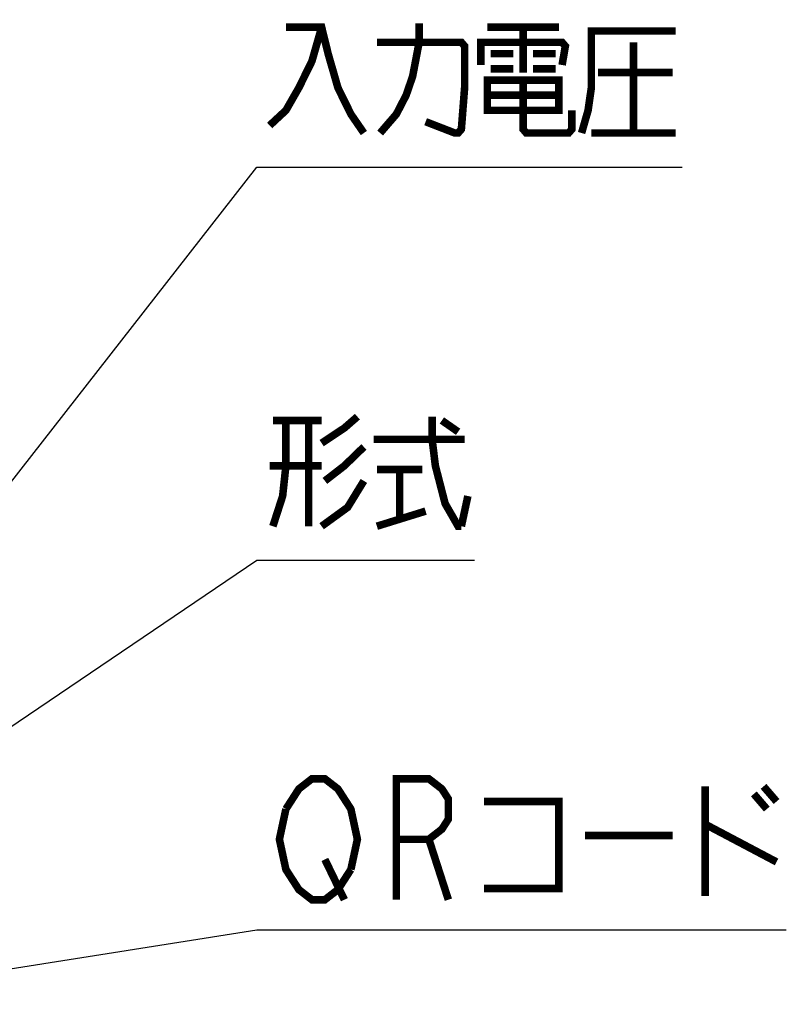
# Model space of a CAD drawing. Extents: x 159 to 2026, y 157 to 1386.
# Tile 24 of 28: x 1318 to 1420, y 984 to 1114. Entities that reach past the tile are written whole.
import ezdxf

# ---------------------------------------------------------------- set-up
doc = ezdxf.new("R2010")
doc.units = 0
doc.header["$LTSCALE"] = 115.5
doc.layers.add('ALL_NOTE', color=7, linetype='CONTINUOUS')

msp = doc.modelspace()

# ---------------------------------------------------------------- linework, layer by layer
at = {"layer": 'ALL_NOTE', "color": 2, "linetype": 'CONTINUOUS'}
for p, q in [((1274.295, 998), (1349.5, 1094.32)), ((1349.5, 1094.32), (1350.75, 1094.32)), ((1350.75, 1094.32), (1405.79, 1094.32)), ((1278.5, 994.276), (1349.5, 1042.279)), ((1349.5, 1042.279), (1350.75, 1042.279)), ((1350.75, 1042.279), (1378.27, 1042.279)), ((1265.214, 980.02), (1349.5, 993.347)), ((1349.5, 993.347), (1350.75, 993.347)), ((1350.75, 993.347), (1419.55, 993.347))]:
    msp.add_line(p, q, dxfattribs=at)
at = {"layer": 'ALL_NOTE', "color": 2, "linetype": 'CONTINUOUS', "const_width": 1}
for points in [[(1358.06, 1112.82), (1356.77, 1108.32), (1355.05, 1104.82), (1353.33, 1101.82), (1351.18, 1099.82)], [(1353.33, 1112.82), (1358.06, 1112.82), (1358.92, 1109.32), (1360.21, 1104.82), (1361.93, 1101.32), (1363.65, 1098.82)], [(1365.8, 1098.82), (1367.95, 1101.32), (1369.24, 1103.82), (1370.1, 1106.32), (1370.96, 1110.82), (1370.96, 1113.32)], [(1379.99, 1112.82), (1389.45, 1112.82)], [(1384.72, 1112.82), (1384.72, 1106.82)], [(1392.46, 1098.82), (1393.32, 1101.82), (1393.75, 1104.82), (1393.75, 1112.32), (1404.93, 1112.32)], [(1365.37, 1110.82), (1376.55, 1110.82), (1376.98, 1110.32), (1376.98, 1104.82), (1376.55, 1099.32), (1376.12, 1098.82), (1375.69, 1098.82), (1371.82, 1100.32)], [(1379.13, 1107.82), (1379.13, 1110.82), (1389.88, 1110.82), (1390.31, 1110.32), (1389.88, 1107.82)], [(1399.34, 1110.82), (1399.34, 1098.82)], [(1380.42, 1109.32), (1383.43, 1109.32)], [(1386.01, 1109.32), (1389.02, 1109.32)], [(1380.42, 1107.32), (1383.43, 1107.32)], [(1386.01, 1107.32), (1389.02, 1107.32)], [(1394.61, 1106.82), (1404.5, 1106.82)], [(1379.99, 1105.82), (1379.99, 1101.82), (1389.45, 1101.82), (1389.45, 1105.82), (1379.99, 1105.82)], [(1384.72, 1105.82), (1384.72, 1099.32), (1385.15, 1098.82), (1390.74, 1098.82), (1391.17, 1099.32), (1391.17, 1101.82)], [(1379.99, 1103.82), (1389.45, 1103.82)], [(1393.75, 1098.82), (1404.93, 1098.82)], [(1353.33, 1060.779), (1353.33, 1054.779), (1352.9, 1050.779), (1351.61, 1046.779)], [(1351.61, 1060.779), (1358.06, 1060.779)], [(1356.34, 1060.779), (1356.34, 1046.779)], [(1358.06, 1057.779), (1361.07, 1059.779), (1362.79, 1061.279)], [(1372.68, 1061.279), (1372.68, 1058.279), (1373.11, 1054.779), (1374.4, 1049.779), (1376.12, 1046.779), (1376.55, 1046.779)], [(1373.97, 1060.779), (1376.12, 1059.279)], [(1364.94, 1058.279), (1376.98, 1058.279)], [(1363.65, 1057.279), (1361.07, 1054.779), (1358.49, 1052.779)], [(1358.06, 1054.779), (1351.18, 1054.779)], [(1365.37, 1054.279), (1371.39, 1054.279)], [(1368.38, 1054.279), (1368.38, 1047.779)], [(1363.65, 1052.779), (1361.5, 1049.279), (1358.06, 1046.779)], [(1376.55, 1046.779), (1377.41, 1050.779)], [(1365.37, 1046.779), (1371.82, 1048.779)], [(1353.33, 1009.347), (1355.05, 1012.013), (1356.77, 1013.347), (1358.49, 1013.347), (1360.21, 1012.013), (1361.07, 1010.68), (1361.93, 1009.347), (1362.79, 1005.347), (1361.93, 1001.347)], [(1367.95, 997.347), (1367.95, 1013.347), (1372.25, 1013.347), (1373.97, 1012.013), (1374.83, 1010.68), (1374.83, 1008.013), (1373.97, 1006.68), (1372.25, 1005.347), (1367.95, 1005.347)], [(1408.8, 1012.347), (1408.8, 997.847)], [(1416.54, 1012.347), (1418.26, 1010.347)], [(1415.25, 1011.347), (1416.97, 1009.347)], [(1379.56, 1010.347), (1389.45, 1010.347), (1389.45, 998.847), (1379.56, 998.847)], [(1361.93, 1001.347), (1360.21, 998.68), (1358.49, 997.347), (1356.77, 997.347), (1355.05, 998.68), (1354.19, 1000.013), (1353.33, 1001.347), (1352.47, 1005.347), (1353.33, 1009.347)], [(1408.8, 1007.347), (1418.26, 1002.347)], [(1392.89, 1005.847), (1404.5, 1005.847)], [(1372.25, 1005.347), (1374.83, 997.347)], [(1358.49, 1002.68), (1361.07, 997.347)]]:
    msp.add_lwpolyline(points, dxfattribs=at)

doc.saveas('drawing.dxf')
